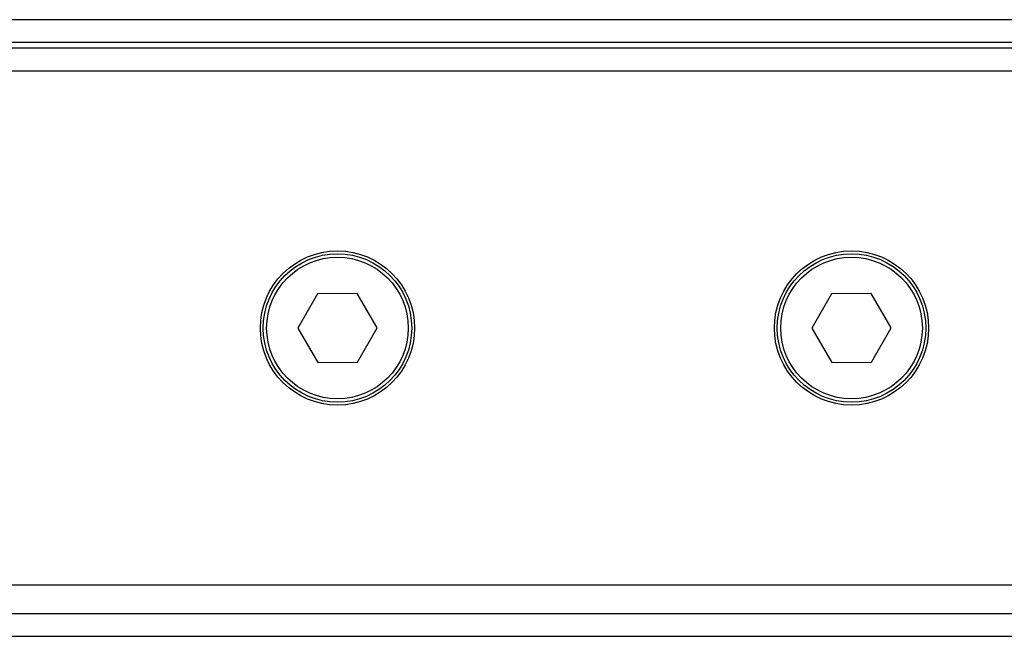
# Model space of a CAD drawing. Header units: millimetres. Extents: x 0 to 420, y 0 to 297.
# Tile 10 of 15: x 262.16 to 274.12, y 215.1 to 222.59. Entities that reach past the tile are written whole.
import ezdxf

# ---------------------------------------------------------------- set-up
doc = ezdxf.new("R2010")
doc.units = ezdxf.units.MM

msp = doc.modelspace()

# ---------------------------------------------------------------- linework, layer by layer
at = {"color": 7, "linetype": 'Continuous', "lineweight": 25}
for p, q in [((388.0709, 222.5906), (249.376, 222.5906)), ((384.2568, 222.3132), (253.1902, 222.3132)), ((382.5231, 222.2439), (254.9238, 222.2439)), ((275.0346, 221.9665), (253.627, 221.9665)), ((265.7765, 219.2603), (265.539, 218.8426)), ((266.2569, 219.2635), (265.7765, 219.2603)), ((266.4999, 218.849), (266.2569, 219.2635)), ((272.0177, 219.2603), (271.7803, 218.8426)), ((272.4982, 219.2635), (272.0177, 219.2603)), ((272.7411, 218.849), (272.4982, 219.2635)), ((265.539, 218.8426), (265.782, 218.4282)), ((266.2624, 218.4313), (266.4999, 218.849)), ((271.7803, 218.8426), (272.0232, 218.4282)), ((272.5037, 218.4313), (272.7411, 218.849)), ((265.782, 218.4282), (266.2624, 218.4313)), ((272.0232, 218.4282), (272.5037, 218.4313)), ((253.627, 215.7252), (275.0346, 215.7252)), ((253.1902, 215.3785), (384.2568, 215.3785)), ((249.376, 215.1011), (388.0709, 215.1011))]:
    msp.add_line(p, q, dxfattribs=at)
for centre, radius in [((266.0194, 218.8458), 0.9362), ((266.0194, 218.8458), 0.9015), ((272.2607, 218.8458), 0.9362), ((272.2607, 218.8458), 0.9015), ((266.0194, 218.8458), 0.8599), ((272.2607, 218.8458), 0.8599)]:
    msp.add_circle(centre, radius, dxfattribs=at)

doc.saveas('drawing.dxf')
